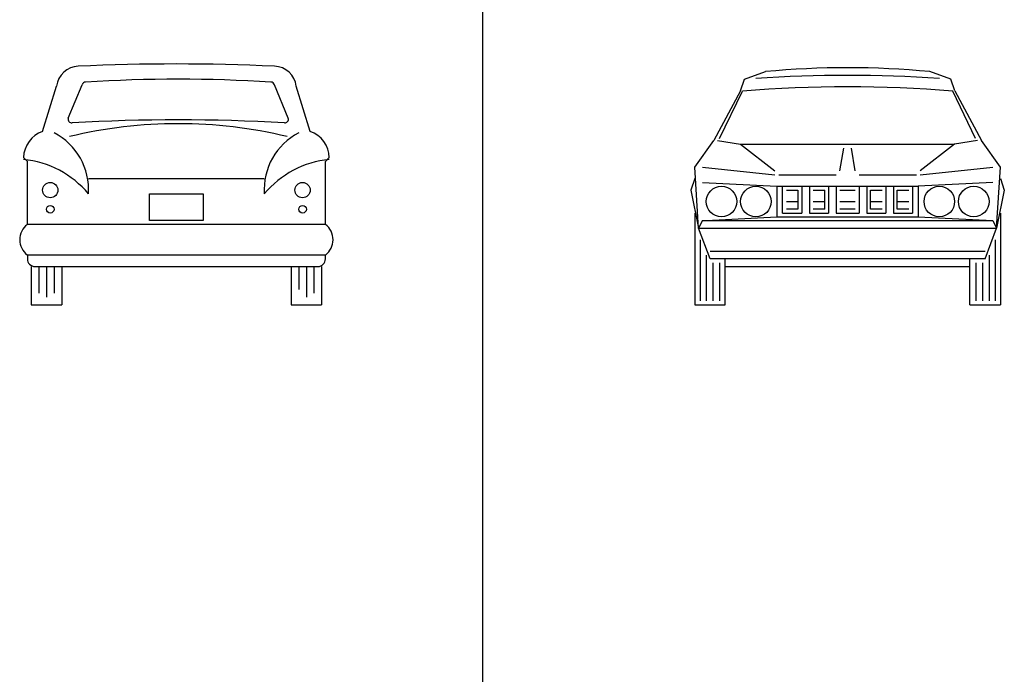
# Model space of a CAD drawing. Header units: millimetres. Extents: x 1343 to 64046, y 44602 to 77982.
# Tile 63 of 68: x 48168 to 54711, y 65603 to 69954. Entities that reach past the tile are written whole.
import ezdxf

# ---------------------------------------------------------------- set-up
doc = ezdxf.new("R2010")
doc.units = ezdxf.units.MM
doc.layers.add('L1', color=7, linetype='Continuous')

# ---------------------------------------------------------------- blocks, each defined once
blk = doc.blocks.new('A$C797662EA')
for p, q in [((151.3, 1152.4), (243.9, 1451.9)), ((322, 1240.3), (414, 1461.6)), ((1784, 1240.3), (1692, 1461.6)), ((1929.3, 1152.4), (1836.7, 1451.9)), ((49.7, 952.4), (24.3, 977.8)), ((49.7, 533.4), (49.7, 952.4)), ((2030.9, 952.4), (2056.3, 977.8)), ((2030.9, 533.4), (2030.9, 952.4)), ((456.1, 838.2), (1624.5, 838.2)), ((862.5, 736.6), (1218.1, 736.6)), ((862.5, 558.8), (862.5, 736.6)), ((1218.1, 736.6), (1218.1, 558.8)), ((2030.9, 533.4), (49.7, 533.4)), ((1218.1, 558.8), (862.5, 558.8)), ((2030.9, 330.2), (49.7, 330.2)), ((49.7, 330.2), (49.7, 304.8)), ((2030.9, 304.8), (2030.9, 330.2)), ((75.1, 254), (75.1, 0)), ((100.5, 254), (1980.1, 254)), ((125.9, 254), (125.9, 76.2)), ((176.7, 254), (176.7, 50.8)), ((227.5, 254), (227.5, 76.2)), ((278.3, 254), (278.3, 0)), ((1802.3, 254), (1802.3, 0)), ((1853.1, 254), (1853.1, 101.6)), ((1903.9, 254), (1903.9, 50.8)), ((1954.7, 254), (1954.7, 76.2)), ((2005.5, 254), (2005.5, 0)), ((75.1, 0), (278.3, 0)), ((1802.3, 0), (2005.5, 0))]:
    blk.add_line(p, q)
for centre, radius in [((202.1, 762), 50.8), ((1878.5, 762), 50.8), ((202.1, 635), 25.4), ((1878.5, 635), 25.4)]:
    blk.add_circle(centre, radius)
for centre, radius, start, end in [((395.1, 1433), 152.4, 92.4443, 172.87498), ((1040.3, -12576.6), 14176.8, 87.36524, 92.63476), ((1685.5, 1433), 152.4, 7.12502, 87.5557), ((438.5, 1454.8), 25.4, 92.88982, 164.51834), ((1053, -8806.2), 10304.8, 86.57408, 93.42592), ((1667.5, 1454.8), 25.4, 15.48166, 87.11018), ((346.4, 1233.5), 25.4, 164.51834, 272.85199), ((1053, -1902.3), 3105.5, 76.52005, 103.47995), ((1053, -10972), 12200.5, 86.68604, 93.31396), ((1759.5, 1233.5), 25.4, 267.14801, 15.48166), ((215.4, 972.2), 191.2, 109.59639, 178.32334), ((30.2, 764.5), 426.8, 356.24641, 62.4691), ((2050.4, 764.5), 426.8, 117.5309, 183.75359), ((1865.2, 972.2), 191.2, 1.67666, 70.40361), ((-37.4, 326.6), 641.6, 39.72259, 84.48286), ((2118, 326.6), 641.6, 95.51714, 140.27741), ((125.9, 431.8), 127, 126.8699, 233.1301), ((1954.7, 431.8), 127, 306.8699, 53.1301), ((100.5, 304.8), 50.8, 180, 270), ((1980.1, 304.8), 50.8, 270, 0)]:
    blk.add_arc(centre, radius, start, end)
blk = doc.blocks.new('A$C386A5F07')
for p, q in [((355.6, 1498.6), (495.3, 1549.4)), ((1727.2, 1498.6), (1587.5, 1549.4)), ((329.4, 1422.4), (355.6, 1498.6)), ((1753.4, 1422.4), (1727.2, 1498.6)), ((329.4, 1422.4), (152.4, 1092.2)), ((190.5, 1104.9), (342.8, 1420.4)), ((1892.3, 1104.9), (1740, 1420.4)), ((1753.4, 1422.4), (1930.4, 1092.2)), ((25.4, 914.4), (152.4, 1092.2)), ((177.8, 1092.2), (330.2, 1066.8)), ((330.2, 1066.8), (1752.6, 1066.8)), ((330.2, 1066.8), (558.8, 889)), ((1752.6, 1066.8), (1524, 889)), ((1905, 1092.2), (1752.6, 1066.8)), ((2057.4, 914.4), (1930.4, 1092.2)), ((990.6, 889), (1016, 1041.4)), ((1092.2, 889), (1066.8, 1041.4)), ((50.8, 508), (25.4, 914.4)), ((76.2, 914.4), (558.8, 863.6)), ((584.2, 863.6), (965.2, 863.6)), ((1117.6, 863.6), (1498.6, 863.6)), ((1524, 863.6), (2006.6, 914.4)), ((2032, 508), (2057.4, 914.4)), ((25.4, 838.2), (0, 762)), ((76.2, 812.8), (571.5, 787.4)), ((571.5, 787.4), (1511.3, 787.4)), ((571.5, 787.4), (571.5, 584.2)), ((609.6, 609.6), (609.6, 787.4)), ((736.6, 787.4), (736.6, 609.6)), ((787.4, 787.4), (787.4, 609.6)), ((914.4, 787.4), (914.4, 609.6)), ((965.2, 787.4), (965.2, 609.6)), ((1117.6, 787.4), (1117.6, 609.6)), ((1168.4, 787.4), (1168.4, 609.6)), ((1295.4, 787.4), (1295.4, 609.6)), ((1346.2, 787.4), (1346.2, 609.6)), ((1473.2, 787.4), (1473.2, 609.6)), ((2006.6, 812.8), (1511.3, 787.4)), ((1511.3, 787.4), (1511.3, 584.2)), ((2057.4, 838.2), (2082.8, 762)), ((0, 762), (50.8, 508)), ((635, 762), (711.2, 762)), ((711.2, 762), (711.2, 635)), ((812.8, 762), (889, 762)), ((889, 635), (889, 762)), ((990.6, 762), (1092.2, 762)), ((1193.8, 635), (1193.8, 762)), ((1193.8, 762), (1270, 762)), ((1371.6, 762), (1447.8, 762)), ((1371.6, 635), (1371.6, 762)), ((2082.8, 762), (2032, 508)), ((635, 685.8), (711.2, 685.8)), ((812.8, 685.8), (889, 685.8)), ((990.6, 685.8), (1092.2, 685.8)), ((1193.8, 685.8), (1270, 685.8)), ((1371.6, 685.8), (1447.8, 685.8)), ((25.4, 609.6), (25.4, 0)), ((609.6, 609.6), (736.6, 609.6)), ((711.2, 635), (635, 635)), ((787.4, 609.6), (914.4, 609.6)), ((889, 635), (812.8, 635)), ((965.2, 609.6), (1117.6, 609.6)), ((1092.2, 635), (990.6, 635)), ((1168.4, 609.6), (1295.4, 609.6)), ((1270, 635), (1193.8, 635)), ((1346.2, 609.6), (1473.2, 609.6)), ((1447.8, 635), (1371.6, 635)), ((2057.4, 609.6), (2057.4, 0)), ((76.2, 558.8), (50.8, 508)), ((76.2, 558.8), (2006.6, 558.8)), ((101.6, 558.8), (571.5, 584.2)), ((571.5, 584.2), (1511.3, 584.2)), ((1511.3, 584.2), (2006.6, 558.8)), ((2006.6, 558.8), (2032, 508)), ((127, 304.8), (50.8, 508)), ((50.8, 508), (2032, 508)), ((1955.8, 304.8), (2032, 508)), ((61, 431.8), (61, 25.4)), ((2021.8, 431.8), (2021.8, 25.4)), ((101.6, 330.2), (101.6, 25.4)), ((127, 355.6), (1955.8, 355.6)), ((1981.2, 330.2), (1981.2, 25.4)), ((1955.8, 304.8), (127, 304.8)), ((145.7, 279.4), (145.7, 25.4)), ((190.3, 279.4), (190.3, 25.4)), ((228.6, 0), (228.6, 304.8)), ((1854.2, 0), (1854.2, 304.8)), ((1892.5, 279.4), (1892.5, 25.4)), ((1937.1, 279.4), (1937.1, 25.4)), ((228.6, 254), (1854.2, 254)), ((25.4, 0), (228.6, 0)), ((1854.2, 0), (2057.4, 0))]:
    blk.add_line(p, q)
for centre in [(203.2, 685.8), (431.8, 685.8), (1651, 685.8), (1879.6, 685.8)]:
    blk.add_circle(centre, 101.6)
for centre, radius, start, end in [((1041.4, -4261.2), 5836.2, 84.63093, 95.36907), ((1041.4, -7406.3), 8930.3, 86.08585, 93.91415), ((1041.4, -7482.5), 8930.3, 85.51349, 94.48651)]:
    blk.add_arc(centre, radius, start, end)
blk = doc.blocks.new('FORMAT')
at = {"layer": 'L1', "color": 155, "true_color": 0x546d8e}
blk.add_line((51244.4, 77353.6), (51244.4, 44989.9), dxfattribs=at)

msp = doc.modelspace()

# ---------------------------------------------------------------- block references
for name, p in [('A$C797662EA', (48169.2, 68059.4)), ('A$C386A5F07', (52628.7, 68059.4))]:
    msp.add_blockref(name, p)
at = {"layer": 'L1'}
msp.add_blockref('FORMAT', (0, 0), dxfattribs=at)

doc.saveas('drawing.dxf')
